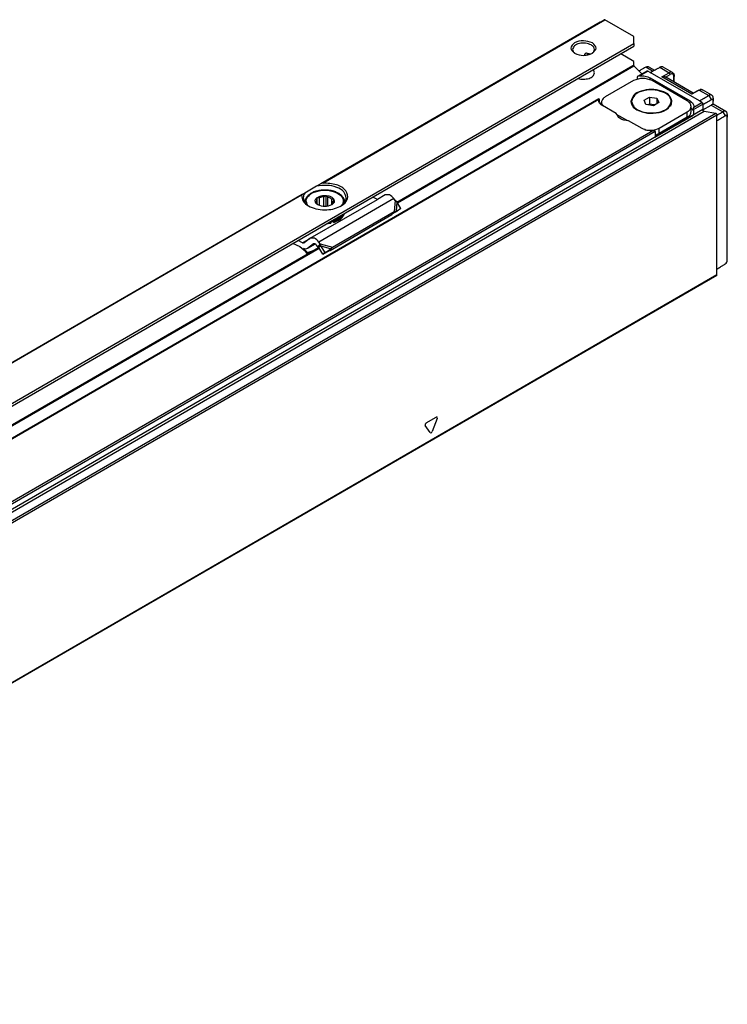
# Model space of a CAD drawing. Header units: millimetres. Extents: x -746 to 556, y -92 to 517.
# Tile 12 of 37: x -625 to -571, y 186 to 260. Entities that reach past the tile are written whole.
import ezdxf

# ---------------------------------------------------------------- set-up
doc = ezdxf.new("R2010")
doc.units = ezdxf.units.MM

# ---------------------------------------------------------------- blocks, each defined once
blk = doc.blocks.new('REGLA_SV2-170-T__33', base_point=(-1348.34, 370.43))
at = {"color": 7, "linetype": 'Continuous'}
for p, q in [((-1192.16, 492.42), (-1156.53, 513.04)), ((-1156.38, 512.99), (-1155.16, 511.78)), ((-1155.77, 511.42), (-1154.4, 512.21)), ((-1153.92, 511.98), (-1154.3, 512.2)), ((-1154.09, 512.8), (-1153.27, 512.33)), ((-1150.57, 511.99), (-1151.97, 512.8)), ((-1156.46, 510.75), (-1160.7, 508.3)), ((-1155.88, 511.29), (-1155.88, 510.98)), ((-1153.92, 511.16), (-1147.91, 507.68)), ((-1148.33, 507.68), (-1153.63, 510.75)), ((-1151.54, 511.26), (-1151.6, 511.29)), ((-1147.42, 508.88), (-1151.54, 511.26)), ((-1150.3, 510.55), (-1150.3, 511.45)), ((-1146.6, 509.32), (-1147.52, 508.83)), ((-1146.58, 509.34), (-1146.39, 509.4)), ((-1144.61, 508.54), (-1146.01, 509.35)), ((-1161.66, 508.01), (-1337.36, 406.32)), ((-1161.71, 507.8), (-1161.7, 507.92)), ((-1161.64, 507.96), (-1161.64, 507.48)), ((-1161.29, 507.35), (-1161.46, 507.24)), ((-1161.29, 507.09), (-1161.29, 507.48)), ((-1156.74, 507.46), (-1156.74, 507.62)), ((-1154.85, 507.79), (-1154.04, 508.27)), ((-1154.56, 507.15), (-1154.85, 507.79)), ((-1153.44, 506.97), (-1154.56, 507.15)), ((-1154.04, 507.21), (-1154.23, 507.1)), ((-1154.04, 508.27), (-1152.92, 508.09)), ((-1154.04, 508.27), (-1154.04, 507.21)), ((-1153.25, 507.08), (-1154.04, 507.21)), ((-1152.62, 507.45), (-1153.44, 506.97)), ((-1152.92, 508.09), (-1152.92, 507.27)), ((-1152.92, 508.09), (-1152.62, 507.45)), ((-1150.74, 507.46), (-1150.74, 507.62)), ((-1146.1, 507.46), (-1146.49, 507.68)), ((-1145.96, 507.21), (-1145.96, 506.38)), ((-1142.49, 506.09), (-1144.4, 507.2)), ((-1159.06, 505.79), (-1161.13, 506.98)), ((-1159.04, 505.7), (-1157.34, 504.71)), ((-1152.57, 503.59), (-1148.33, 506.04)), ((-1147.74, 506.05), (-1147.74, 506.86)), ((-1147.4, 506.38), (-1147.4, 505.56)), ((-1147.32, 506.86), (-1147.33, 506.74)), ((-1145.96, 506.36), (-1144.74, 507.06)), ((-1145.77, 506.12), (-1144.03, 505.84)), ((-1143.84, 481.44), (-1143.84, 505.58)), ((-1155.12, 503.51), (-1157.19, 504.7)), ((-1153.15, 502.23), (-1147.4, 505.56)), ((-1148.33, 505.23), (-1152.57, 502.77)), ((-1153.15, 503.05), (-1153.15, 502.23)), ((-1298.22, 431.03), (-1204, 485.56)), ((-1143.88, 481.34), (-1334.09, 371.25))]:
    blk.add_line(p, q, dxfattribs=at)
at = {"color": 3, "linetype": 'Continuous'}
for p, q in [((-1192.1, 492.32), (-1156.38, 512.99)), ((-1155.53, 511.49), (-1154.3, 512.2)), ((-1153.56, 512.17), (-1154.59, 512.76)), ((-1146.49, 507.68), (-1153.92, 511.98)), ((-1152.46, 512.76), (-1151.05, 511.94)), ((-1152.16, 511.3), (-1151.05, 511.94)), ((-1151.6, 511.29), (-1150.91, 511.7)), ((-1153.92, 510.89), (-1153.92, 511.16)), ((-1147.66, 508.69), (-1152.16, 511.3)), ((-1150.36, 510.58), (-1150.36, 511.37)), ((-1146.51, 509.31), (-1147.66, 508.69)), ((-1146.51, 509.31), (-1145.09, 508.49)), ((-1161.7, 507.92), (-1337.12, 406.4)), ((-1161.29, 507.4), (-1161.5, 507.28)), ((-1147.91, 507.32), (-1147.91, 507.68)), ((-1147.4, 506.38), (-1145.96, 507.21)), ((-1147.33, 506.74), (-1146.1, 507.46)), ((-1145.09, 508.49), (-1144.74, 507.88)), ((-1145.96, 506.38), (-1336.17, 396.29)), ((-1335.98, 396.03), (-1145.77, 506.12)), ((-1334.24, 395.75), (-1144.03, 505.84)), ((-1334.05, 395.49), (-1143.84, 505.58)), ((-1148.33, 505.23), (-1148.33, 506.04)), ((-1144.74, 507.06), (-1142.97, 506.04)), ((-1142.97, 506.04), (-1142.62, 505.43)), ((-1153.15, 503.05), (-1328.98, 401.28)), ((-1153.5, 503.17), (-1328.91, 401.65)), ((-1152.57, 502.77), (-1152.57, 503.59)), ((-1298.16, 430.93), (-1203.92, 485.47)), ((-1143.84, 481.44), (-1334.05, 371.35)), ((-1187.73, 459.05), (-1186.22, 459.92)), ((-1186.07, 459.71), (-1186.82, 457.76)), ((-1187.13, 457.59), (-1187.88, 458.66))]:
    blk.add_line(p, q, dxfattribs=at)
blk.add_arc((-1151.18, 511.7), 0.276, 359.1864, 60.8137, dxfattribs=at)
at = {"color": 7, "linetype": 'Continuous'}
for centre, radius, start, end in [((-1155.5, 510.95), 0.541, 93.0856, 119.78), ((-1146.27, 508.88), 0.535, 61.1481, 103.334), ((-1146.24, 507.21), 0.283, 0.0306, 59.9695), ((-1143, 483.67), 0.721, 302.1502, 359.9256)]:
    blk.add_arc(centre, radius, start, end, dxfattribs=at)
for points, knots in [([(-1156.53, 513.04), (-1156.5, 513.04), (-1156.45, 513.05), (-1156.4, 513.01), (-1156.38, 512.99)], [0, 0, 0, 0, 0.0695574, 0.1640678, 0.1640678, 0.1640678, 0.1640678]), ([(-1154.59, 512.76), (-1154.71, 512.7), (-1154.95, 512.57), (-1155.24, 512.41), (-1155.46, 512.29), (-1155.56, 512.24), (-1155.6, 512.22)], [0, 0, 0, 0, 0.4158, 0.831604, 0.99358, 1.155556, 1.155556, 1.155556, 1.155556]), ([(-1154.09, 512.8), (-1154.13, 512.82), (-1154.23, 512.86), (-1154.37, 512.85), (-1154.49, 512.81), (-1154.55, 512.78), (-1154.59, 512.76)], [0, 0, 0, 0, 0.1484705, 0.312642, 0.4122035, 0.5188611, 0.5188611, 0.5188611, 0.5188611]), ([(-1154.4, 512.21), (-1154.39, 512.22), (-1154.35, 512.23), (-1154.32, 512.21), (-1154.3, 512.2)], [0, 0, 0, 0, 0.0468022, 0.1042475, 0.1042475, 0.1042475, 0.1042475]), ([(-1153.92, 511.98), (-1153.8, 512.04), (-1153.56, 512.17), (-1153.19, 512.37), (-1152.83, 512.56), (-1152.59, 512.69), (-1152.46, 512.76)], [0, 0, 0, 0, 0.408675, 0.817349, 1.233153, 1.648953, 1.648953, 1.648953, 1.648953]), ([(-1151.97, 512.8), (-1152.01, 512.82), (-1152.11, 512.86), (-1152.25, 512.84), (-1152.37, 512.81), (-1152.43, 512.78), (-1152.46, 512.76)], [0, 0, 0, 0, 0.1484705, 0.312642, 0.4122035, 0.5188611, 0.5188611, 0.5188611, 0.5188611]), ([(-1150.57, 511.99), (-1150.53, 511.96), (-1150.46, 511.91), (-1150.4, 511.83), (-1150.35, 511.74), (-1150.32, 511.65), (-1150.31, 511.55), (-1150.3, 511.5), (-1150.3, 511.48)], [0, 0, 0, 0, 0.1396054, 0.2468126, 0.3063617, 0.4319103, 0.5343947, 0.5992442, 0.5992442, 0.5992442, 0.5992442]), ([(-1155.77, 511.42), (-1155.78, 511.41), (-1155.81, 511.4), (-1155.84, 511.37), (-1155.87, 511.33), (-1155.88, 511.31), (-1155.88, 511.29)], [0, 0, 0, 0, 0.0400546, 0.0934012, 0.1325496, 0.1784159, 0.1784159, 0.1784159, 0.1784159]), ([(-1155.53, 511.49), (-1155.24, 511.49), (-1154.67, 511.49), (-1154.16, 511.27), (-1153.92, 511.16)], [0, 0, 0, 0, 0.875241, 1.666828, 1.666828, 1.666828, 1.666828]), ([(-1151.6, 511.29), (-1151.64, 511.3), (-1151.72, 511.32), (-1151.85, 511.33), (-1152, 511.33), (-1152.1, 511.31), (-1152.16, 511.3)], [0, 0, 0, 0, 0.1092858, 0.253198, 0.3762199, 0.5607986, 0.5607986, 0.5607986, 0.5607986]), ([(-1150.3, 511.48), (-1150.3, 511.48), (-1150.3, 511.47), (-1150.3, 511.47), (-1150.3, 511.46), (-1150.3, 511.45), (-1150.3, 511.45)], [0, 0, 0, 0, 0.00156689, 0.01253514, 0.01899915, 0.02546316, 0.02546316, 0.02546316, 0.02546316]), ([(-1150.64, 507.62), (-1150.75, 507.94), (-1150.99, 508.7), (-1152.28, 509.27), (-1153.74, 509.49), (-1155.2, 509.27), (-1156.48, 508.7), (-1156.73, 507.94), (-1156.84, 507.62)], [0, 0, 0, 0, 0.988581, 2.299572, 3.868095, 5.436619, 6.74761, 7.736191, 7.736191, 7.736191, 7.736191]), ([(-1151.62, 508.85), (-1152.12, 509.05), (-1153.18, 509.46), (-1154.79, 509.31), (-1156.29, 508.81), (-1156.6, 507.97), (-1156.74, 507.62)], [0, 0, 0, 0, 1.607876, 3.343987, 4.834442, 5.923568, 5.923568, 5.923568, 5.923568]), ([(-1150.74, 507.62), (-1150.79, 507.86), (-1150.91, 508.38), (-1151.37, 508.68), (-1151.62, 508.85)], [0, 0, 0, 0, 0.70261, 1.562968, 1.562968, 1.562968, 1.562968]), ([(-1147.66, 508.69), (-1147.65, 508.71), (-1147.63, 508.74), (-1147.59, 508.77), (-1147.56, 508.81), (-1147.53, 508.82), (-1147.52, 508.83)], [0, 0, 0, 0, 0.0554568, 0.1072276, 0.1550481, 0.1981063, 0.1981063, 0.1981063, 0.1981063]), ([(-1146.51, 509.31), (-1146.51, 509.31), (-1146.51, 509.32), (-1146.53, 509.32), (-1146.54, 509.33), (-1146.56, 509.33), (-1146.57, 509.33), (-1146.58, 509.34), (-1146.59, 509.33), (-1146.6, 509.33), (-1146.6, 509.32)], [0, 0, 0, 0, 0.0093317, 0.0186634, 0.0366728, 0.0541321, 0.0663534, 0.0785746, 0.0915676, 0.1045605, 0.1045605, 0.1045605, 0.1045605]), ([(-1144.61, 508.54), (-1144.65, 508.56), (-1144.75, 508.6), (-1144.89, 508.58), (-1145, 508.54), (-1145.06, 508.51), (-1145.09, 508.49)], [0, 0, 0, 0, 0.1430297, 0.301851, 0.3988723, 0.5033664, 0.5033664, 0.5033664, 0.5033664]), ([(-1161.13, 506.98), (-1161.3, 507.09), (-1161.6, 507.29), (-1161.68, 507.65), (-1161.71, 507.8)], [0, 0, 0, 0, 0.573572, 1.041979, 1.041979, 1.041979, 1.041979]), ([(-1161.7, 507.92), (-1161.7, 507.93), (-1161.7, 507.95), (-1161.69, 507.98), (-1161.68, 508), (-1161.67, 508.01), (-1161.66, 508.01)], [0, 0, 0, 0, 0.0290335, 0.0618154, 0.0878657, 0.1004797, 0.1004797, 0.1004797, 0.1004797]), ([(-1161.66, 508.01), (-1161.66, 508.01), (-1161.66, 508.01), (-1161.64, 508.02), (-1161.64, 507.98), (-1161.64, 507.97), (-1161.64, 507.96)], [0, 0, 0, 0, 0.00678221, 0.01356443, 0.04625814, 0.07032487, 0.07032487, 0.07032487, 0.07032487]), ([(-1160.7, 508.3), (-1160.87, 508.19), (-1161.17, 507.99), (-1161.25, 507.63), (-1161.29, 507.48)], [0, 0, 0, 0, 0.573572, 1.041979, 1.041979, 1.041979, 1.041979]), ([(-1161.29, 507.48), (-1161.28, 507.38), (-1161.26, 507.19), (-1161.14, 507.03), (-1161.07, 506.95)], [0, 0, 0, 0, 0.2757596, 0.5755628, 0.5755628, 0.5755628, 0.5755628]), ([(-1156.59, 508.16), (-1156.65, 508.07), (-1156.78, 507.87), (-1156.82, 507.65), (-1156.84, 507.54)], [0, 0, 0, 0, 0.3496244, 0.6799095, 0.6799095, 0.6799095, 0.6799095]), ([(-1156.84, 507.62), (-1156.78, 507.38), (-1156.66, 506.83), (-1156.19, 506.52), (-1155.93, 506.35)], [0, 0, 0, 0, 0.72603, 1.615067, 1.615067, 1.615067, 1.615067]), ([(-1156.74, 507.62), (-1156.64, 507.31), (-1156.39, 506.57), (-1155.15, 506.02), (-1153.74, 505.81), (-1152.32, 506.02), (-1151.08, 506.57), (-1150.84, 507.31), (-1150.74, 507.62)], [0, 0, 0, 0, 0.956691, 2.225392, 3.743318, 5.261244, 6.529945, 7.486636, 7.486636, 7.486636, 7.486636]), ([(-1156.6, 506.93), (-1156.64, 507.02), (-1156.72, 507.18), (-1156.73, 507.37), (-1156.74, 507.46)], [0, 0, 0, 0, 0.2768325, 0.544419, 0.544419, 0.544419, 0.544419]), ([(-1155.93, 506.35), (-1155.41, 506.15), (-1154.32, 505.72), (-1152.65, 505.87), (-1151.11, 506.39), (-1150.78, 507.25), (-1150.64, 507.62)], [0, 0, 0, 0, 1.661471, 3.455453, 4.99559, 6.12102, 6.12102, 6.12102, 6.12102]), ([(-1150.64, 507.54), (-1150.66, 507.65), (-1150.7, 507.87), (-1150.83, 508.07), (-1150.89, 508.16)], [0, 0, 0, 0, 0.3305744, 0.6805326, 0.6805326, 0.6805326, 0.6805326]), ([(-1150.74, 507.46), (-1150.75, 507.36), (-1150.76, 507.17), (-1150.85, 507), (-1150.89, 506.91)], [0, 0, 0, 0, 0.2798675, 0.5704392, 0.5704392, 0.5704392, 0.5704392]), ([(-1147.74, 506.86), (-1147.78, 507.02), (-1147.86, 507.37), (-1148.16, 507.57), (-1148.33, 507.68)], [0, 0, 0, 0, 0.468406, 1.041979, 1.041979, 1.041979, 1.041979]), ([(-1147.91, 507.68), (-1147.74, 507.57), (-1147.43, 507.37), (-1147.36, 507.02), (-1147.32, 506.86)], [0, 0, 0, 0, 0.573572, 1.041979, 1.041979, 1.041979, 1.041979]), ([(-1146.49, 507.68), (-1146.38, 507.75), (-1146.14, 507.88), (-1145.79, 508.08), (-1145.44, 508.29), (-1145.21, 508.42), (-1145.09, 508.49)], [0, 0, 0, 0, 0.401384, 0.802768, 1.211156, 1.619548, 1.619548, 1.619548, 1.619548]), ([(-1145.96, 507.17), (-1145.87, 507.22), (-1145.7, 507.32), (-1145.41, 507.49), (-1145.09, 507.67), (-1144.86, 507.81), (-1144.74, 507.88)], [0, 0, 0, 0, 0.299256, 0.598512, 1.006576, 1.412705, 1.412705, 1.412705, 1.412705]), ([(-1144.4, 507.67), (-1144.4, 507.72), (-1144.41, 507.81), (-1144.49, 507.91), (-1144.62, 507.93), (-1144.7, 507.9), (-1144.74, 507.88)], [0, 0, 0, 0, 0.14002, 0.2540646, 0.3696967, 0.50278, 0.50278, 0.50278, 0.50278]), ([(-1144.4, 507.16), (-1144.46, 507.15), (-1144.57, 507.15), (-1144.68, 507.09), (-1144.74, 507.06)], [0, 0, 0, 0, 0.162662, 0.3515403, 0.3515403, 0.3515403, 0.3515403]), ([(-1144.41, 508.1), (-1144.41, 508.14), (-1144.41, 508.23), (-1144.45, 508.36), (-1144.51, 508.47), (-1144.57, 508.51), (-1144.61, 508.54)], [0, 0, 0, 0, 0.1237187, 0.2780411, 0.376244, 0.5050087, 0.5050087, 0.5050087, 0.5050087]), ([(-1144.41, 508.1), (-1144.41, 508.06), (-1144.41, 507.99), (-1144.4, 507.89), (-1144.4, 507.78), (-1144.4, 507.71), (-1144.4, 507.67)], [0, 0, 0, 0, 0.1049516, 0.2099032, 0.3157395, 0.4268849, 0.4268849, 0.4268849, 0.4268849]), ([(-1144.4, 507.2), (-1144.4, 507.28), (-1144.4, 507.43), (-1144.4, 507.59), (-1144.4, 507.67)], [0, 0, 0, 0, 0.2372655, 0.4756473, 0.4756473, 0.4756473, 0.4756473]), ([(-1144.4, 507.16), (-1144.4, 507.16), (-1144.4, 507.18), (-1144.4, 507.19), (-1144.4, 507.2)], [0, 0, 0, 0, 0.02013951, 0.04152316, 0.04152316, 0.04152316, 0.04152316]), ([(-1157.19, 504.7), (-1157.66, 504.75), (-1158.48, 504.82), (-1158.89, 505.5), (-1159.06, 505.79)], [0, 0, 0, 0, 1.332097, 2.278226, 2.278226, 2.278226, 2.278226]), ([(-1148.33, 506.04), (-1148.16, 506.15), (-1147.86, 506.35), (-1147.78, 506.7), (-1147.74, 506.86)], [0, 0, 0, 0, 0.573572, 1.041979, 1.041979, 1.041979, 1.041979]), ([(-1148.33, 505.23), (-1148.16, 505.34), (-1147.86, 505.54), (-1147.78, 505.89), (-1147.74, 506.05)], [0, 0, 0, 0, 0.573572, 1.041979, 1.041979, 1.041979, 1.041979]), ([(-1147.74, 506.6), (-1147.67, 506.54), (-1147.53, 506.43), (-1147.44, 506.28), (-1147.4, 506.2)], [0, 0, 0, 0, 0.2784394, 0.5274307, 0.5274307, 0.5274307, 0.5274307]), ([(-1147.4, 506.38), (-1147.39, 506.41), (-1147.39, 506.48), (-1147.37, 506.57), (-1147.35, 506.66), (-1147.33, 506.72), (-1147.33, 506.74)], [0, 0, 0, 0, 0.0923988, 0.209338, 0.2900054, 0.3724617, 0.3724617, 0.3724617, 0.3724617]), ([(-1145.77, 506.12), (-1145.82, 506.15), (-1145.92, 506.2), (-1145.95, 506.32), (-1145.96, 506.38)], [0, 0, 0, 0, 0.1603525, 0.3392879, 0.3392879, 0.3392879, 0.3392879]), ([(-1144.03, 505.84), (-1143.98, 505.82), (-1143.88, 505.76), (-1143.85, 505.64), (-1143.84, 505.58)], [0, 0, 0, 0, 0.1603525, 0.3392879, 0.3392879, 0.3392879, 0.3392879]), ([(-1143.84, 505.54), (-1143.81, 505.55), (-1143.76, 505.58), (-1143.58, 505.68), (-1143.32, 505.84), (-1143.09, 505.97), (-1142.97, 506.04)], [0, 0, 0, 0, 0.094968, 0.189936, 0.598323, 1.006716, 1.006716, 1.006716, 1.006716]), ([(-1142.49, 506.09), (-1142.53, 506.11), (-1142.63, 506.15), (-1142.76, 506.13), (-1142.88, 506.09), (-1142.94, 506.06), (-1142.97, 506.04)], [0, 0, 0, 0, 0.1430297, 0.301851, 0.3988723, 0.5033664, 0.5033664, 0.5033664, 0.5033664]), ([(-1142.29, 505.65), (-1142.29, 505.69), (-1142.29, 505.78), (-1142.33, 505.91), (-1142.4, 506.02), (-1142.46, 506.07), (-1142.49, 506.09)], [0, 0, 0, 0, 0.1237181, 0.2780394, 0.3954902, 0.5051197, 0.5051197, 0.5051197, 0.5051197]), ([(-1142.29, 505.65), (-1142.28, 505.61), (-1142.28, 505.54), (-1142.28, 505.44), (-1142.28, 505.33), (-1142.28, 505.26), (-1142.28, 505.23)], [0, 0, 0, 0, 0.1049556, 0.2099112, 0.3148667, 0.4198219, 0.4198219, 0.4198219, 0.4198219]), ([(-1143.84, 504.72), (-1143.75, 504.77), (-1143.58, 504.87), (-1143.29, 505.04), (-1142.97, 505.22), (-1142.73, 505.36), (-1142.62, 505.43)], [0, 0, 0, 0, 0.299256, 0.598512, 1.006576, 1.412705, 1.412705, 1.412705, 1.412705]), ([(-1142.28, 505.23), (-1142.28, 505.27), (-1142.29, 505.36), (-1142.37, 505.46), (-1142.5, 505.48), (-1142.58, 505.45), (-1142.62, 505.43)], [0, 0, 0, 0, 0.1339526, 0.2472994, 0.3629315, 0.4960149, 0.4960149, 0.4960149, 0.4960149]), ([(-1142.28, 483.67), (-1142.28, 485.46), (-1142.28, 489.06), (-1142.28, 494.45), (-1142.28, 499.84), (-1142.28, 503.43), (-1142.28, 505.23)], [0, 0, 0, 0, 5.388309, 10.776618, 16.16581, 21.560303, 21.560303, 21.560303, 21.560303]), ([(-1153.5, 503.17), (-1153.8, 503.17), (-1154.36, 503.17), (-1154.87, 503.4), (-1155.12, 503.51)], [0, 0, 0, 0, 0.875241, 1.666828, 1.666828, 1.666828, 1.666828]), ([(-1154.74, 503.33), (-1154.36, 503.28), (-1153.61, 503.17), (-1152.91, 503.45), (-1152.57, 503.59)], [0, 0, 0, 0, 1.137157, 2.217641, 2.217641, 2.217641, 2.217641]), ([(-1153.15, 503.05), (-1153.16, 503.07), (-1153.19, 503.13), (-1153.29, 503.16), (-1153.39, 503.18), (-1153.46, 503.17), (-1153.5, 503.17)], [0, 0, 0, 0, 0.076293, 0.183125, 0.285862, 0.3966881, 0.3966881, 0.3966881, 0.3966881]), ([(-1153.15, 502.54), (-1153.05, 502.57), (-1152.85, 502.63), (-1152.66, 502.73), (-1152.57, 502.77)], [0, 0, 0, 0, 0.3193034, 0.6252407, 0.6252407, 0.6252407, 0.6252407]), ([(-1143.84, 482.3), (-1143.75, 482.35), (-1143.58, 482.46), (-1143.29, 482.64), (-1142.97, 482.84), (-1142.73, 482.99), (-1142.62, 483.06)], [0, 0, 0, 0, 0.304711, 0.609422, 1.024926, 1.43847, 1.43847, 1.43847, 1.43847]), ([(-1143.88, 481.34), (-1143.87, 481.36), (-1143.84, 481.38), (-1143.84, 481.42), (-1143.84, 481.44)], [0, 0, 0, 0, 0.0465697, 0.1036576, 0.1036576, 0.1036576, 0.1036576])]:
    blk.add_open_spline(points, degree=3, knots=knots, dxfattribs=at)
at = {"color": 3, "linetype": 'Continuous'}
for points, knots in [([(-1150.57, 511.99), (-1150.61, 512), (-1150.68, 512.03), (-1150.81, 512.03), (-1150.93, 512), (-1151.01, 511.96), (-1151.05, 511.94)], [0, 0, 0, 0, 0.1293723, 0.2276871, 0.3826106, 0.5053163, 0.5053163, 0.5053163, 0.5053163]), ([(-1150.36, 511.37), (-1150.37, 511.45), (-1150.38, 511.58), (-1150.51, 511.75), (-1150.71, 511.79), (-1150.84, 511.73), (-1150.91, 511.7)], [0, 0, 0, 0, 0.226035, 0.4089413, 0.5896318, 0.811409, 0.811409, 0.811409, 0.811409]), ([(-1150.3, 511.45), (-1150.3, 511.45), (-1150.3, 511.44), (-1150.3, 511.43), (-1150.31, 511.42), (-1150.32, 511.41), (-1150.32, 511.4), (-1150.33, 511.39), (-1150.35, 511.38), (-1150.36, 511.37), (-1150.36, 511.37)], [0, 0, 0, 0, 0.0078326, 0.0156652, 0.0317757, 0.0484591, 0.0571521, 0.0658451, 0.0909714, 0.1025475, 0.1025475, 0.1025475, 0.1025475]), ([(-1146.51, 509.31), (-1146.47, 509.33), (-1146.38, 509.37), (-1146.25, 509.4), (-1146.12, 509.4), (-1146.05, 509.37), (-1146.01, 509.35)], [0, 0, 0, 0, 0.1247468, 0.2832637, 0.4042354, 0.5178013, 0.5178013, 0.5178013, 0.5178013]), ([(-1186.07, 459.71), (-1186.05, 459.79), (-1186.01, 459.94), (-1186.16, 459.93), (-1186.22, 459.92)], [0, 0, 0, 0, 0.2036598, 0.3571808, 0.3571808, 0.3571808, 0.3571808]), ([(-1187.73, 459.05), (-1187.79, 458.99), (-1187.91, 458.88), (-1187.89, 458.73), (-1187.88, 458.66)], [0, 0, 0, 0, 0.2443305, 0.4481876, 0.4481876, 0.4481876, 0.4481876]), ([(-1187.13, 457.59), (-1187.07, 457.57), (-1186.93, 457.54), (-1186.86, 457.68), (-1186.82, 457.76)], [0, 0, 0, 0, 0.1536528, 0.3979015, 0.3979015, 0.3979015, 0.3979015])]:
    blk.add_open_spline(points, degree=3, knots=knots, dxfattribs=at)
at = {"color": 7, "linetype": 'Continuous'}
blk.add_open_spline([(-1153.63, 510.75), (-1154.1, 510.92), (-1155.05, 511.26), (-1155.99, 510.92), (-1156.46, 510.75)], degree=3, dxfattribs=at)
blk = doc.blocks.new('SOPORTE_SV2-T__34', base_point=(-1355.97, 375.59))
at = {"color": 3, "linetype": 'Continuous'}
for p, q in [((-1161.48, 519.59), (-1203.64, 495.18)), ((-1203.34, 495.28), (-1160.75, 519.93)), ((-1349.01, 404.87), (-1156.39, 516.35)), ((-1163.54, 514.88), (-1163.77, 514.74)), ((-1163.6, 514.6), (-1163.24, 514.81)), ((-1206.45, 493.55), (-1309.71, 433.79)), ((-1206.55, 493.43), (-1309.41, 433.9)), ((-1192.64, 492.93), (-1203.95, 486.38)), ((-1192.43, 492.67), (-1192.58, 491)), ((-1192.17, 492.44), (-1192.29, 491.03)), ((-1206.43, 486.26), (-1205.3, 486.92)), ((-1203.75, 486.12), (-1201.89, 485.61)), ((-1203.64, 485.8), (-1202.07, 485.37))]:
    blk.add_line(p, q, dxfattribs=at)
at = {"color": 7, "linetype": 'Continuous'}
for p, q in [((-1161.48, 519.59), (-1160.85, 519.95)), ((-1156.39, 517.41), (-1160.75, 519.93)), ((-1156.39, 516.35), (-1156.39, 517.41)), ((-1202.18, 489.46), (-1156.39, 515.95)), ((-1163.77, 514.58), (-1163.77, 514.74)), ((-1163.16, 514.68), (-1163.05, 514.74)), ((-1156.39, 513.66), (-1158.37, 514.81)), ((-1156.39, 513), (-1156.39, 513.66)), ((-1203.64, 495.18), (-1204.3, 494.8)), ((-1206.06, 493.78), (-1206.45, 493.55)), ((-1204.3, 494.8), (-1206.06, 493.78)), ((-1206.06, 492.41), (-1206.06, 492.33)), ((-1205.25, 486.95), (-1195.12, 492.81)), ((-1204.4, 492.25), (-1204.35, 492.34)), ((-1204.11, 492), (-1204.4, 492.25)), ((-1204.35, 492.34), (-1204.36, 492.45)), ((-1204.35, 492.21), (-1204.35, 492.34)), ((-1204.25, 492.13), (-1204.25, 492.75)), ((-1204.2, 492.08), (-1204.2, 493.08)), ((-1204.2, 493.08), (-1203.86, 493.04)), ((-1203.86, 491.87), (-1203.86, 493.04)), ((-1203.2, 493.2), (-1202.86, 493.39)), ((-1203.2, 491.74), (-1203.2, 493.2)), ((-1202.86, 493.39), (-1202.58, 493.15)), ((-1202.86, 491.74), (-1202.86, 493.39)), ((-1202.58, 491.78), (-1202.58, 493.15)), ((-1202.01, 492.89), (-1201.72, 492.88)), ((-1202.01, 491.99), (-1202.01, 492.89)), ((-1201.77, 492.35), (-1201.77, 492.56)), ((-1201.77, 492.56), (-1201.76, 492.45)), ((-1200.06, 492.41), (-1200.06, 492.33)), ((-1195.12, 492.81), (-1195.79, 493.15)), ((-1193.94, 493.5), (-1195.12, 492.81)), ((-1192.43, 492.67), (-1192.64, 492.93)), ((-1192.17, 492.44), (-1192.43, 492.67)), ((-1191.56, 491.42), (-1192.17, 492.44)), ((-1204.08, 491.98), (-1204.11, 492)), ((-1203.98, 491.92), (-1204.08, 491.98)), ((-1201.87, 492.15), (-1201.92, 492.05)), ((-1201.89, 485.61), (-1192.58, 491)), ((-1192.81, 490.67), (-1192.15, 491.02)), ((-1192.58, 491), (-1192.8, 490.71)), ((-1192.65, 490.79), (-1192.7, 490.75)), ((-1192.29, 491.03), (-1192.65, 490.79)), ((-1192.58, 491), (-1192.29, 491.03)), ((-1192.29, 491.03), (-1191.56, 491.42)), ((-1191.56, 491.42), (-1192.15, 491.02)), ((-1204.4, 488.18), (-1202.18, 489.46)), ((-1202.26, 485.12), (-1192.94, 490.51)), ((-1202.18, 489.46), (-1202.16, 489.41)), ((-1202.16, 489.41), (-1202.16, 489.24)), ((-1201.7, 489.52), (-1201.7, 489.35)), ((-1192.91, 490.56), (-1192.94, 490.51)), ((-1192.8, 490.71), (-1192.91, 490.56)), ((-1306.6, 429.02), (-1204.4, 488.18)), ((-1206.43, 486.26), (-1207.1, 486.6)), ((-1205.3, 486.92), (-1206.19, 486.26)), ((-1205.25, 486.95), (-1205.3, 486.92)), ((-1203.75, 486.12), (-1203.95, 486.38)), ((-1206.8, 485.63), (-1207.86, 486.16)), ((-1205.66, 484.79), (-1205.71, 484.67)), ((-1205.66, 485.42), (-1205.7, 485.39)), ((-1204.76, 486.08), (-1205.66, 485.42)), ((-1204.52, 486.07), (-1205.66, 485.42)), ((-1204.75, 486.09), (-1204.76, 486.08)), ((-1204.11, 485.64), (-1204.32, 485.9)), ((-1203.97, 485.83), (-1204.11, 485.64)), ((-1203.75, 486.12), (-1203.97, 485.83)), ((-1203.84, 485.65), (-1203.97, 485.55)), ((-1203.33, 484.55), (-1203.97, 485.55)), ((-1203.64, 485.8), (-1203.84, 485.65)), ((-1203.64, 485.8), (-1203.75, 486.12)), ((-1202.99, 484.8), (-1203.64, 485.8)), ((-1203.33, 484.55), (-1202.41, 485.12)), ((-1202.99, 484.8), (-1203.33, 484.55)), ((-1202.99, 484.8), (-1202.07, 485.37)), ((-1202.07, 485.37), (-1202.41, 485.12)), ((-1202.11, 485.32), (-1202.26, 485.12)), ((-1202.07, 485.37), (-1202.11, 485.32)), ((-1202.07, 485.37), (-1201.89, 485.61))]:
    blk.add_line(p, q, dxfattribs=at)
for centre, radius, start, end in [((-1163.64, 514.74), 0.13, 116.6564, 176.8143), ((-1163.58, 514.64), 0.244, 79.3694, 118.8701), ((-1203.86, 492.44), 0.504, 141.4388, 178.6694), ((-1203.11, 491.32), 1.88, 92.8922, 113.7103), ((-1202.26, 492.46), 0.504, 321.4388, 358.6694), ((-1192.22, 490.03), 0.867, 123.5454, 142.3893), ((-1213.18, 477.31), 10.48, 44.5866, 52.547), ((-1213.67, 476.88), 11.26, 44.6858, 49.0416)]:
    blk.add_arc(centre, radius, start, end, dxfattribs=at)
for points, knots in [([(-1160.75, 519.93), (-1160.77, 519.94), (-1160.8, 519.96), (-1160.84, 519.95), (-1160.85, 519.95)], [0, 0, 0, 0, 0.0573272, 0.1040441, 0.1040441, 0.1040441, 0.1040441]), ([(-1162.65, 516.45), (-1163.09, 516.59), (-1163.98, 516.88), (-1165.24, 516.69), (-1166.16, 515.64), (-1165.61, 515.14), (-1165.33, 514.89)], [0, 0, 0, 0, 1.383236, 2.765803, 3.721655, 4.680409, 4.680409, 4.680409, 4.680409]), ([(-1162.83, 516.14), (-1163.1, 516.25), (-1163.68, 516.48), (-1164.57, 516.4), (-1165.39, 516.12), (-1165.57, 515.66), (-1165.64, 515.47)], [0, 0, 0, 0, 0.884332, 1.839193, 2.658943, 3.257962, 3.257962, 3.257962, 3.257962]), ([(-1162.34, 515.47), (-1162.37, 515.6), (-1162.44, 515.89), (-1162.69, 516.05), (-1162.83, 516.14)], [0, 0, 0, 0, 0.3864353, 0.8596324, 0.8596324, 0.8596324, 0.8596324]), ([(-1162.65, 514.89), (-1162.37, 515.15), (-1161.81, 515.67), (-1162.37, 516.19), (-1162.65, 516.45)], [0, 0, 0, 0, 0.959582, 1.917227, 1.917227, 1.917227, 1.917227]), ([(-1156.39, 516.35), (-1156.39, 516.31), (-1156.39, 516.22), (-1156.39, 516.12), (-1156.39, 516.02), (-1156.39, 515.98), (-1156.39, 515.95)], [0, 0, 0, 0, 0.115484, 0.2517265, 0.3229533, 0.3941802, 0.3941802, 0.3941802, 0.3941802]), ([(-1165.64, 515.47), (-1165.62, 515.35), (-1165.57, 515.09), (-1165.35, 514.93), (-1165.24, 514.84)], [0, 0, 0, 0, 0.3515742, 0.7707547, 0.7707547, 0.7707547, 0.7707547]), ([(-1163.01, 514.73), (-1163.1, 514.76), (-1163.27, 514.83), (-1163.44, 514.86), (-1163.54, 514.88)], [0, 0, 0, 0, 0.262115, 0.5445453, 0.5445453, 0.5445453, 0.5445453]), ([(-1162.75, 514.84), (-1162.63, 514.93), (-1162.42, 515.09), (-1162.37, 515.35), (-1162.34, 515.47)], [0, 0, 0, 0, 0.4191805, 0.7707547, 0.7707547, 0.7707547, 0.7707547]), ([(-1164.8, 511.09), (-1164.67, 511.05), (-1164.41, 510.98), (-1163.85, 510.95), (-1163.21, 511.04), (-1162.53, 511.35), (-1162.4, 511.75), (-1162.34, 511.92)], [0, 0, 0, 0, 0.393099, 0.817655, 1.66033, 2.344422, 2.876379, 2.876379, 2.876379, 2.876379]), ([(-1162.34, 511.92), (-1162.35, 512), (-1162.38, 512.18), (-1162.49, 512.32), (-1162.55, 512.39)], [0, 0, 0, 0, 0.2479843, 0.5215294, 0.5215294, 0.5215294, 0.5215294]), ([(-1203.34, 495.28), (-1203.36, 495.28), (-1203.42, 495.28), (-1203.49, 495.25), (-1203.57, 495.22), (-1203.62, 495.19), (-1203.64, 495.18)], [0, 0, 0, 0, 0.0598865, 0.1587318, 0.2458197, 0.3163294, 0.3163294, 0.3163294, 0.3163294]), ([(-1200.59, 491.83), (-1200.16, 492.14), (-1199.37, 492.73), (-1199.81, 494.4), (-1201.41, 495.18), (-1202.66, 495.25), (-1203.34, 495.28)], [0, 0, 0, 0, 1.455255, 2.691301, 4.367062, 6.435058, 6.435058, 6.435058, 6.435058]), ([(-1206.06, 493.78), (-1206.14, 493.66), (-1206.27, 493.44), (-1206.3, 493.19), (-1206.31, 493.06)], [0, 0, 0, 0, 0.3959861, 0.7662165, 0.7662165, 0.7662165, 0.7662165]), ([(-1200.06, 492.41), (-1200.07, 492.5), (-1200.08, 492.7), (-1200.21, 493.01), (-1200.41, 493.29), (-1200.73, 493.58), (-1201.15, 493.84), (-1201.76, 494.08), (-1202.41, 494.2), (-1203.11, 494.24), (-1203.76, 494.2), (-1204.4, 494.06), (-1204.97, 493.84), (-1205.4, 493.57), (-1205.72, 493.28), (-1205.91, 493), (-1206.03, 492.71), (-1206.05, 492.52), (-1206.06, 492.41)], [0, 0, 0, 0, 0.282998, 0.579562, 0.993775, 1.32685, 1.866979, 2.456845, 3.291569, 3.842101, 4.547116, 5.227569, 5.817435, 6.357564, 6.748271, 7.105005, 7.356626, 7.684453, 7.684453, 7.684453, 7.684453]), ([(-1199.81, 493.06), (-1199.91, 493.38), (-1200.13, 494.11), (-1201.33, 494.72), (-1202.75, 495.03), (-1203.77, 494.88), (-1204.3, 494.8)], [0, 0, 0, 0, 0.965075, 2.221676, 3.738236, 5.304896, 5.304896, 5.304896, 5.304896]), ([(-1206.45, 493.55), (-1206.46, 493.54), (-1206.49, 493.53), (-1206.51, 493.5), (-1206.54, 493.47), (-1206.54, 493.44), (-1206.55, 493.43)], [0, 0, 0, 0, 0.0466591, 0.0792523, 0.1159008, 0.1619096, 0.1619096, 0.1619096, 0.1619096]), ([(-1206.55, 493.43), (-1206.51, 493.12), (-1206.44, 492.43), (-1205.85, 492.04), (-1205.53, 491.83)], [0, 0, 0, 0, 0.890353, 1.989812, 1.989812, 1.989812, 1.989812]), ([(-1206.31, 493.06), (-1206.26, 492.83), (-1206.16, 492.32), (-1205.75, 492), (-1205.53, 491.83)], [0, 0, 0, 0, 0.687645, 1.506294, 1.506294, 1.506294, 1.506294]), ([(-1204.4, 492.25), (-1204.46, 492.4), (-1204.59, 492.71), (-1204.34, 492.95), (-1204.21, 493.08)], [0, 0, 0, 0, 0.4356856, 0.9330723, 0.9330723, 0.9330723, 0.9330723]), ([(-1204.08, 491.98), (-1204.14, 492.02), (-1204.26, 492.09), (-1204.35, 492.2), (-1204.4, 492.25)], [0, 0, 0, 0, 0.2239465, 0.4200718, 0.4200718, 0.4200718, 0.4200718]), ([(-1204.25, 492.75), (-1204.25, 492.78), (-1204.24, 492.83), (-1204.22, 492.91), (-1204.21, 492.99), (-1204.2, 493.05), (-1204.2, 493.08)], [0, 0, 0, 0, 0.0765587, 0.1596244, 0.2416197, 0.3297372, 0.3297372, 0.3297372, 0.3297372]), ([(-1204.21, 493.08), (-1204.01, 493.19), (-1203.59, 493.41), (-1203.12, 493.4), (-1202.86, 493.39)], [0, 0, 0, 0, 0.667155, 1.406092, 1.406092, 1.406092, 1.406092]), ([(-1202.86, 493.39), (-1202.73, 493.38), (-1202.47, 493.35), (-1202.13, 493.23), (-1201.87, 493.08), (-1201.77, 492.94), (-1201.72, 492.88)], [0, 0, 0, 0, 0.403195, 0.789133, 1.060802, 1.29056, 1.29056, 1.29056, 1.29056]), ([(-1202.58, 493.15), (-1202.47, 493.12), (-1202.27, 493.06), (-1202.09, 492.95), (-1202.01, 492.89)], [0, 0, 0, 0, 0.3295971, 0.6222375, 0.6222375, 0.6222375, 0.6222375]), ([(-1201.72, 492.88), (-1201.66, 492.74), (-1201.53, 492.42), (-1201.78, 492.18), (-1201.92, 492.05)], [0, 0, 0, 0, 0.4357913, 0.9355038, 0.9355038, 0.9355038, 0.9355038]), ([(-1201.72, 492.88), (-1201.73, 492.85), (-1201.74, 492.8), (-1201.75, 492.71), (-1201.76, 492.63), (-1201.77, 492.58), (-1201.77, 492.56)], [0, 0, 0, 0, 0.0879914, 0.1698783, 0.2530704, 0.3297372, 0.3297372, 0.3297372, 0.3297372]), ([(-1200.59, 491.83), (-1200.37, 492), (-1199.96, 492.32), (-1199.86, 492.83), (-1199.81, 493.06)], [0, 0, 0, 0, 0.818649, 1.506294, 1.506294, 1.506294, 1.506294]), ([(-1192.64, 492.93), (-1192.84, 493.17), (-1193.19, 493.58), (-1193.72, 493.52), (-1193.94, 493.5)], [0, 0, 0, 0, 0.879341, 1.502415, 1.502415, 1.502415, 1.502415]), ([(-1205.53, 491.83), (-1205.15, 491.66), (-1204.37, 491.31), (-1203.1, 491.2), (-1201.86, 491.3), (-1201.12, 491.59), (-1200.77, 491.73)], [0, 0, 0, 0, 1.213054, 2.555157, 3.783746, 4.910351, 4.910351, 4.910351, 4.910351]), ([(-1201.92, 492.05), (-1201.94, 492.04), (-1201.98, 492.01), (-1202.02, 491.99), (-1202.04, 491.98)], [0, 0, 0, 0, 0.0704419, 0.1428296, 0.1428296, 0.1428296, 0.1428296]), ([(-1200.77, 491.73), (-1200.74, 491.74), (-1200.68, 491.78), (-1200.62, 491.81), (-1200.59, 491.83)], [0, 0, 0, 0, 0.1023289, 0.2031189, 0.2031189, 0.2031189, 0.2031189]), ([(-1202.65, 489.18), (-1202.57, 489.19), (-1202.4, 489.2), (-1202.24, 489.23), (-1202.16, 489.24)], [0, 0, 0, 0, 0.2468578, 0.4927179, 0.4927179, 0.4927179, 0.4927179]), ([(-1202.3, 489.38), (-1202.27, 489.39), (-1202.23, 489.39), (-1202.18, 489.4), (-1202.16, 489.41)], [0, 0, 0, 0, 0.0691223, 0.1381315, 0.1381315, 0.1381315, 0.1381315]), ([(-1201.7, 489.35), (-1201.73, 489.38), (-1201.82, 489.44), (-1201.96, 489.44), (-1202.09, 489.41), (-1202.14, 489.36), (-1202.16, 489.34)], [0, 0, 0, 0, 0.1347034, 0.3001229, 0.4173198, 0.5085979, 0.5085979, 0.5085979, 0.5085979]), ([(-1201.93, 489.58), (-1201.93, 489.58), (-1201.95, 489.57), (-1201.97, 489.57), (-1201.98, 489.56)], [0, 0, 0, 0, 0.03052384, 0.06108755, 0.06108755, 0.06108755, 0.06108755]), ([(-1200.26, 490.56), (-1200.46, 490.35), (-1200.92, 489.86), (-1201.57, 489.68), (-1201.93, 489.58)], [0, 0, 0, 0, 0.876211, 1.967943, 1.967943, 1.967943, 1.967943]), ([(-1201.7, 489.52), (-1201.72, 489.53), (-1201.76, 489.58), (-1201.82, 489.59), (-1201.86, 489.59)], [0, 0, 0, 0, 0.0823055, 0.1799434, 0.1799434, 0.1799434, 0.1799434]), ([(-1201.7, 489.35), (-1201.3, 489.49), (-1200.59, 489.73), (-1200.24, 490.38), (-1200.09, 490.66)], [0, 0, 0, 0, 1.214021, 2.142533, 2.142533, 2.142533, 2.142533]), ([(-1201.7, 489.52), (-1201.35, 489.64), (-1200.72, 489.85), (-1200.33, 490.39), (-1200.16, 490.62)], [0, 0, 0, 0, 1.082248, 1.936394, 1.936394, 1.936394, 1.936394]), ([(-1206.43, 486.26), (-1206.39, 486.25), (-1206.32, 486.21), (-1206.24, 486.24), (-1206.21, 486.25)], [0, 0, 0, 0, 0.1279345, 0.2345827, 0.2345827, 0.2345827, 0.2345827]), ([(-1203.95, 486.38), (-1204.16, 486.62), (-1204.51, 487.03), (-1205.03, 486.98), (-1205.25, 486.95)], [0, 0, 0, 0, 0.879341, 1.502415, 1.502415, 1.502415, 1.502415]), ([(-1205.7, 485.39), (-1205.79, 485.35), (-1205.99, 485.28), (-1206.18, 485.34), (-1206.29, 485.38)], [0, 0, 0, 0, 0.2772697, 0.5991556, 0.5991556, 0.5991556, 0.5991556]), ([(-1205.31, 484.8), (-1205.38, 484.78), (-1205.51, 484.74), (-1205.65, 484.69), (-1205.71, 484.67)], [0, 0, 0, 0, 0.2122519, 0.4247161, 0.4247161, 0.4247161, 0.4247161]), ([(-1205.66, 484.79), (-1205.56, 484.83), (-1205.35, 484.9), (-1205.12, 484.97), (-1204.97, 485.02), (-1204.92, 485.04), (-1204.9, 485.04)], [0, 0, 0, 0, 0.3297607, 0.6589737, 0.7331938, 0.8073878, 0.8073878, 0.8073878, 0.8073878]), ([(-1204.32, 485.9), (-1204.38, 485.98), (-1204.5, 486.11), (-1204.68, 486.09), (-1204.75, 486.09)], [0, 0, 0, 0, 0.2931137, 0.500805, 0.500805, 0.500805, 0.500805]), ([(-1203.97, 485.55), (-1203.98, 485.56), (-1204.01, 485.57), (-1204.04, 485.59), (-1204.08, 485.62), (-1204.1, 485.63), (-1204.11, 485.64)], [0, 0, 0, 0, 0.0408745, 0.0819997, 0.1230501, 0.1643534, 0.1643534, 0.1643534, 0.1643534]), ([(-1202.41, 485.12), (-1202.4, 485.12), (-1202.37, 485.12), (-1202.33, 485.12), (-1202.29, 485.12), (-1202.27, 485.12), (-1202.26, 485.12)], [0, 0, 0, 0, 0.0384606, 0.076677, 0.1145063, 0.152093, 0.152093, 0.152093, 0.152093])]:
    blk.add_open_spline(points, degree=3, knots=knots, dxfattribs=at)
for points in [[(-1165.33, 514.89), (-1164.88, 514.73), (-1163.99, 514.41), (-1163.1, 514.73), (-1162.65, 514.89)], [(-1202.04, 491.98), (-1202.38, 491.85), (-1203.06, 491.61), (-1203.74, 491.85), (-1204.08, 491.98)], [(-1206.21, 486.25), (-1206.2, 486.25), (-1206.2, 486.26), (-1206.19, 486.26), (-1206.19, 486.26)]]:
    blk.add_open_spline(points, degree=3, dxfattribs=at)
at = {"color": 3, "linetype": 'Continuous'}
for points, knots in [([(-1205.6, 491.88), (-1205.73, 492.14), (-1206.01, 492.68), (-1205.35, 493.68), (-1204.05, 494.18), (-1202.44, 494.24), (-1200.99, 493.83), (-1200.21, 492.95), (-1200.28, 492.25), (-1200.44, 492.01), (-1200.52, 491.88)], [0, 0, 0, 0, 0.817928, 1.688472, 3.159641, 4.886969, 6.449636, 7.584512, 8.004053, 8.449462, 8.449462, 8.449462, 8.449462]), ([(-1206.06, 492.33), (-1206.06, 492.35), (-1206.06, 492.37), (-1206.06, 492.4), (-1206.06, 492.41)], [0, 0, 0, 0, 0.0374612, 0.07498804, 0.07498804, 0.07498804, 0.07498804]), ([(-1200.06, 492.41), (-1200.06, 492.4), (-1200.06, 492.37), (-1200.06, 492.35), (-1200.06, 492.33)], [0, 0, 0, 0, 0.03753313, 0.07497553, 0.07497553, 0.07497553, 0.07497553])]:
    blk.add_open_spline(points, degree=3, knots=knots, dxfattribs=at)
blk = doc.blocks.new('REGLA_SV2-170-T__35', base_point=(-1355.97, 350.67))
for name, p in [('SOPORTE_SV2-T__34', (-1355.97, 375.59)), ('REGLA_SV2-170-T__33', (-1348.34, 370.43))]:
    blk.add_blockref(name, p)
blk = doc.blocks.new('Iso3', base_point=(-1284.2, 415))
blk.add_blockref('REGLA_SV2-170-T__35', (-1355.97, 350.67))

msp = doc.modelspace()

# ---------------------------------------------------------------- block references
at = {"xscale": 0.5, "yscale": 0.5, "zscale": 0.5}
msp.add_blockref('Iso3', (-642.1, 207.5), dxfattribs=at)

doc.saveas('drawing.dxf')
